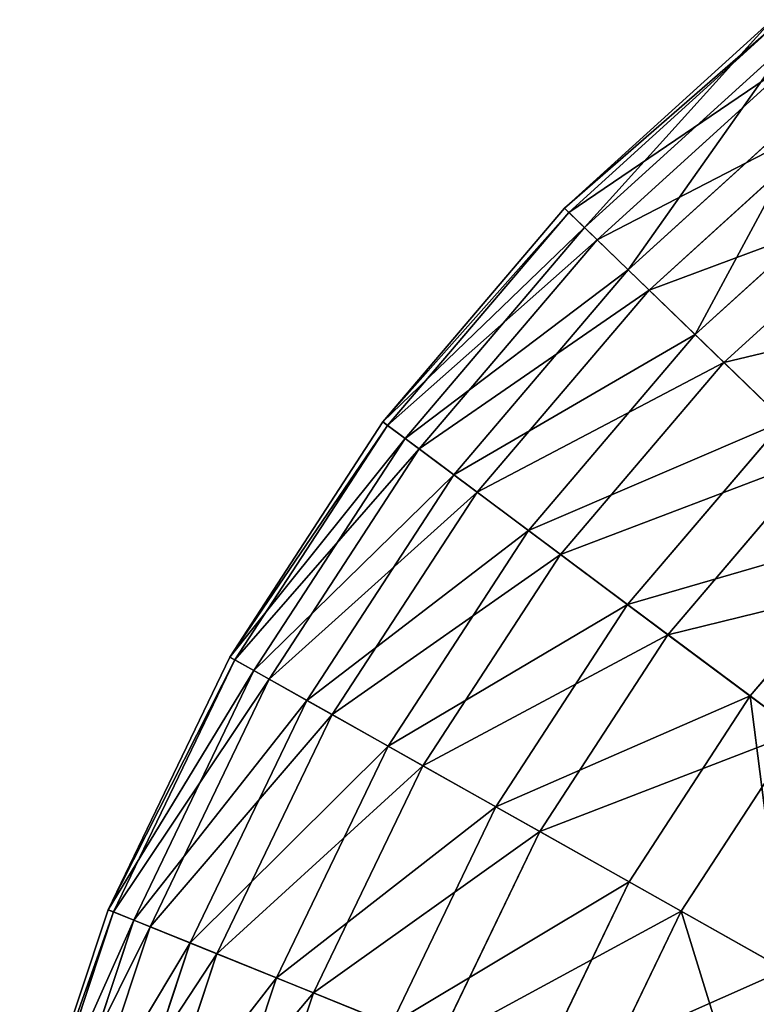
# Model space of a CAD drawing. Extents: x 1 to 133, y -12 to 0.
# Tile 237 of 256: x 109.8 to 111.81, y -3.97 to -1.27. Entities that reach past the tile are written whole.
import ezdxf

# ---------------------------------------------------------------- set-up
doc = ezdxf.new("R2010")
doc.units = 0
doc.header["$LTSCALE"] = 2.54
doc.layers.get('0').update_dxf_attribs({"color": 13, "linetype": 'CONTINUOUS'})

# ---------------------------------------------------------------- blocks, each defined once
blk = doc.blocks.new('SLING_IV_-_Z_O_ENIE16_06_B')
at = {"color": 0}
for p, q in [((111.8562, -1.2736, 6.8495), (111.2875, -1.7901, 6.8495)), ((111.8562, -1.2736, 6.8495), (111.2875, -1.7901, 6.8495)), ((111.8663, -1.2862, 6.1066), (111.2991, -1.8013, 6.1066)), ((111.8663, -1.2862, 6.1066), (111.2991, -1.8013, 6.1066)), ((111.9035, -1.3329, 7.5887), (111.342, -1.8429, 7.5887)), ((111.9035, -1.3329, 7.5887), (111.342, -1.8429, 7.5887)), ((111.9335, -1.3705, 5.3713), (111.3766, -1.8763, 5.3713)), ((111.9335, -1.3705, 5.3713), (111.3766, -1.8763, 5.3713)), ((112.0074, -1.4632, 8.3129), (111.4617, -1.9588, 8.3129)), ((112.0074, -1.4632, 8.3129), (111.4617, -1.9588, 8.3129)), ((112.0569, -1.5252, 4.6551), (111.5187, -2.014, 4.6551)), ((112.0569, -1.5252, 4.6551), (111.5187, -2.014, 4.6551)), ((112.1663, -1.6625, 9.0109), (111.6448, -2.1361, 9.0109)), ((112.1663, -1.6625, 9.0109), (111.6448, -2.1361, 9.0109)), ((112.2345, -1.748, 3.9687), (111.7234, -2.2122, 3.9687)), ((112.2345, -1.748, 3.9687), (111.7234, -2.2122, 3.9687)), ((111.2875, -1.7901, 6.8495), (110.7895, -2.3751, 6.8495)), ((111.2875, -1.7901, 6.8495), (110.7895, -2.3751, 6.8495)), ((111.2991, -1.8013, 6.1066), (110.8025, -2.3847, 6.1066)), ((111.2991, -1.8013, 6.1066), (110.8025, -2.3847, 6.1066)), ((111.2875, -1.7901, 6.8495), (111.342, -1.8429, 7.5887)), ((111.2875, -1.7901, 6.8495), (111.342, -1.8429, 7.5887)), ((111.2991, -1.8013, 6.1066), (111.2875, -1.7901, 6.8495)), ((111.2991, -1.8013, 6.1066), (111.2875, -1.7901, 6.8495)), ((111.3766, -1.8763, 5.3713), (111.2991, -1.8013, 6.1066)), ((111.3766, -1.8763, 5.3713), (111.2991, -1.8013, 6.1066)), ((111.342, -1.8429, 7.5887), (110.8503, -2.4204, 7.5887)), ((111.342, -1.8429, 7.5887), (110.8503, -2.4204, 7.5887)), ((111.342, -1.8429, 7.5887), (111.4617, -1.9588, 8.3129)), ((111.342, -1.8429, 7.5887), (111.4617, -1.9588, 8.3129)), ((111.3766, -1.8763, 5.3713), (110.8889, -2.4492, 5.3713)), ((111.3766, -1.8763, 5.3713), (110.8889, -2.4492, 5.3713)), ((111.5187, -2.014, 4.6551), (111.3766, -1.8763, 5.3713)), ((111.5187, -2.014, 4.6551), (111.3766, -1.8763, 5.3713)), ((111.4617, -1.9588, 8.3129), (110.9839, -2.5201, 8.3129)), ((111.4617, -1.9588, 8.3129), (110.9839, -2.5201, 8.3129)), ((111.4617, -1.9588, 8.3129), (111.6448, -2.1361, 9.0109)), ((111.4617, -1.9588, 8.3129), (111.6448, -2.1361, 9.0109)), ((111.5187, -2.014, 4.6551), (111.0475, -2.5675, 4.6551)), ((111.5187, -2.014, 4.6551), (111.0475, -2.5675, 4.6551)), ((111.7234, -2.2122, 3.9687), (111.5187, -2.014, 4.6551)), ((111.7234, -2.2122, 3.9687), (111.5187, -2.014, 4.6551)), ((111.6448, -2.1361, 9.0109), (111.1881, -2.6725, 9.0109)), ((111.6448, -2.1361, 9.0109), (111.1881, -2.6725, 9.0109)), ((111.6448, -2.1361, 9.0109), (111.8885, -2.3721, 9.672)), ((111.6448, -2.1361, 9.0109), (111.8885, -2.3721, 9.672)), ((111.7234, -2.2122, 3.9687), (111.2758, -2.7379, 3.9687)), ((111.7234, -2.2122, 3.9687), (111.2758, -2.7379, 3.9687)), ((111.9874, -2.4679, 3.3229), (111.7234, -2.2122, 3.9687)), ((111.9874, -2.4679, 3.3229), (111.7234, -2.2122, 3.9687)), ((111.8885, -2.3721, 9.672), (111.46, -2.8754, 9.672)), ((111.8885, -2.3721, 9.672), (111.46, -2.8754, 9.672)), ((110.7895, -2.3751, 6.8495), (110.3705, -3.0189, 6.8495)), ((110.7895, -2.3751, 6.8495), (110.3705, -3.0189, 6.8495)), ((110.8025, -2.3847, 6.1066), (110.3845, -3.0268, 6.1066)), ((110.8025, -2.3847, 6.1066), (110.3845, -3.0268, 6.1066)), ((110.7895, -2.3751, 6.8495), (110.8503, -2.4204, 7.5887)), ((110.7895, -2.3751, 6.8495), (110.8503, -2.4204, 7.5887)), ((110.8025, -2.3847, 6.1066), (110.7895, -2.3751, 6.8495)), ((110.8025, -2.3847, 6.1066), (110.7895, -2.3751, 6.8495)), ((110.8889, -2.4492, 5.3713), (110.8025, -2.3847, 6.1066)), ((110.8889, -2.4492, 5.3713), (110.8025, -2.3847, 6.1066)), ((110.8503, -2.4204, 7.5887), (110.4365, -3.0561, 7.5887)), ((110.8503, -2.4204, 7.5887), (110.4365, -3.0561, 7.5887)), ((110.8503, -2.4204, 7.5887), (110.9839, -2.5201, 8.3129)), ((110.8503, -2.4204, 7.5887), (110.9839, -2.5201, 8.3129)), ((110.8889, -2.4492, 5.3713), (110.4784, -3.0797, 5.3713)), ((110.8889, -2.4492, 5.3713), (110.4784, -3.0797, 5.3713)), ((111.0475, -2.5675, 4.6551), (110.8889, -2.4492, 5.3713)), ((111.0475, -2.5675, 4.6551), (110.8889, -2.4492, 5.3713)), ((111.9874, -2.4679, 3.3229), (111.5703, -2.9578, 3.3229)), ((111.9874, -2.4679, 3.3229), (111.5703, -2.9578, 3.3229)), ((110.9839, -2.5201, 8.3129), (110.5817, -3.1379, 8.3129)), ((110.9839, -2.5201, 8.3129), (110.5817, -3.1379, 8.3129)), ((110.9839, -2.5201, 8.3129), (111.1881, -2.6725, 9.0109)), ((110.9839, -2.5201, 8.3129), (111.1881, -2.6725, 9.0109)), ((111.0475, -2.5675, 4.6551), (110.6509, -3.1768, 4.6551)), ((111.0475, -2.5675, 4.6551), (110.6509, -3.1768, 4.6551)), ((111.2758, -2.7379, 3.9687), (111.0475, -2.5675, 4.6551)), ((111.2758, -2.7379, 3.9687), (111.0475, -2.5675, 4.6551)), ((112.189, -2.6631, 10.2862), (111.7952, -3.1256, 10.2862)), ((112.189, -2.6631, 10.2862), (111.7952, -3.1256, 10.2862)), ((111.1881, -2.6725, 9.0109), (110.8038, -3.263, 9.0109)), ((111.1881, -2.6725, 9.0109), (110.8038, -3.263, 9.0109)), ((111.1881, -2.6725, 9.0109), (111.46, -2.8754, 9.672)), ((111.1881, -2.6725, 9.0109), (111.46, -2.8754, 9.672)), ((111.2758, -2.7379, 3.9687), (110.8991, -3.3166, 3.9687)), ((111.2758, -2.7379, 3.9687), (110.8991, -3.3166, 3.9687)), ((111.5703, -2.9578, 3.3229), (111.2758, -2.7379, 3.9687)), ((111.5703, -2.9578, 3.3229), (111.2758, -2.7379, 3.9687)), ((111.46, -2.8754, 9.672), (111.0994, -3.4294, 9.672)), ((111.46, -2.8754, 9.672), (111.0994, -3.4294, 9.672)), ((111.46, -2.8754, 9.672), (111.7952, -3.1256, 10.2862)), ((111.46, -2.8754, 9.672), (111.7952, -3.1256, 10.2862)), ((111.5703, -2.9578, 3.3229), (111.2194, -3.497, 3.3229)), ((111.5703, -2.9578, 3.3229), (111.2194, -3.497, 3.3229)), ((111.9266, -3.2237, 2.7275), (111.5703, -2.9578, 3.3229)), ((111.9266, -3.2237, 2.7275), (111.5703, -2.9578, 3.3229)), ((110.3705, -3.0189, 6.8495), (110.0371, -3.711, 6.8495)), ((110.3705, -3.0189, 6.8495), (110.0371, -3.711, 6.8495)), ((110.3705, -3.0189, 6.8495), (110.4365, -3.0561, 7.5887)), ((110.3705, -3.0189, 6.8495), (110.4365, -3.0561, 7.5887)), ((110.3845, -3.0268, 6.1066), (110.3705, -3.0189, 6.8495)), ((110.3845, -3.0268, 6.1066), (110.3705, -3.0189, 6.8495)), ((110.3845, -3.0268, 6.1066), (110.0521, -3.7171, 6.1066)), ((110.3845, -3.0268, 6.1066), (110.0521, -3.7171, 6.1066)), ((110.4784, -3.0797, 5.3713), (110.3845, -3.0268, 6.1066)), ((110.4784, -3.0797, 5.3713), (110.3845, -3.0268, 6.1066)), ((110.4365, -3.0561, 7.5887), (110.1074, -3.7395, 7.5887)), ((110.4365, -3.0561, 7.5887), (110.1074, -3.7395, 7.5887)), ((110.4365, -3.0561, 7.5887), (110.5817, -3.1379, 8.3129)), ((110.4365, -3.0561, 7.5887), (110.5817, -3.1379, 8.3129)), ((110.4784, -3.0797, 5.3713), (110.152, -3.7576, 5.3713)), ((110.4784, -3.0797, 5.3713), (110.152, -3.7576, 5.3713)), ((110.6509, -3.1768, 4.6551), (110.4784, -3.0797, 5.3713)), ((110.6509, -3.1768, 4.6551), (110.4784, -3.0797, 5.3713)), ((111.7952, -3.1256, 10.2862), (111.4639, -3.6347, 10.2862)), ((111.7952, -3.1256, 10.2862), (111.4639, -3.6347, 10.2862)), ((111.7952, -3.1256, 10.2862), (112.1888, -3.4193, 10.8439)), ((111.7952, -3.1256, 10.2862), (112.1888, -3.4193, 10.8439)), ((110.5817, -3.1379, 8.3129), (110.2619, -3.802, 8.3129)), ((110.5817, -3.1379, 8.3129), (110.2619, -3.802, 8.3129)), ((110.5817, -3.1379, 8.3129), (110.8038, -3.263, 9.0109)), ((110.5817, -3.1379, 8.3129), (110.8038, -3.263, 9.0109)), ((110.6509, -3.1768, 4.6551), (110.3354, -3.8318, 4.6551)), ((110.6509, -3.1768, 4.6551), (110.3354, -3.8318, 4.6551)), ((110.8991, -3.3166, 3.9687), (110.6509, -3.1768, 4.6551)), ((110.8991, -3.3166, 3.9687), (110.6509, -3.1768, 4.6551)), ((111.9266, -3.2237, 2.7275), (111.6067, -3.7151, 2.7275)), ((111.9266, -3.2237, 2.7275), (111.6067, -3.7151, 2.7275)), ((110.8038, -3.263, 9.0109), (110.4982, -3.8977, 9.0109)), ((110.8038, -3.263, 9.0109), (110.4982, -3.8977, 9.0109)), ((110.8038, -3.263, 9.0109), (111.0994, -3.4294, 9.672)), ((110.8038, -3.263, 9.0109), (111.0994, -3.4294, 9.672)), ((110.8991, -3.3166, 3.9687), (110.5995, -3.9387, 3.9687)), ((110.8991, -3.3166, 3.9687), (110.5995, -3.9387, 3.9687)), ((111.2194, -3.497, 3.3229), (110.8991, -3.3166, 3.9687)), ((111.2194, -3.497, 3.3229), (110.8991, -3.3166, 3.9687)), ((111.0994, -3.4294, 9.672), (110.8126, -4.025, 9.672)), ((111.0994, -3.4294, 9.672), (110.8126, -4.025, 9.672)), ((111.0994, -3.4294, 9.672), (111.4639, -3.6347, 10.2862)), ((111.0994, -3.4294, 9.672), (111.4639, -3.6347, 10.2862)), ((111.2194, -3.497, 3.3229), (110.9402, -4.0767, 3.3229)), ((111.2194, -3.497, 3.3229), (110.9402, -4.0767, 3.3229)), ((111.6067, -3.7151, 2.7275), (111.2194, -3.497, 3.3229)), ((111.6067, -3.7151, 2.7275), (111.2194, -3.497, 3.3229)), ((111.4639, -3.6347, 10.2862), (111.2003, -4.182, 10.2862)), ((111.4639, -3.6347, 10.2862), (111.2003, -4.182, 10.2862)), ((111.4639, -3.6347, 10.2862), (111.8917, -3.8757, 10.8439)), ((111.4639, -3.6347, 10.2862), (111.8917, -3.8757, 10.8439)), ((110.0371, -3.711, 6.8495), (109.7951, -4.4401, 6.8495)), ((110.0371, -3.711, 6.8495), (109.7951, -4.4401, 6.8495)), ((110.0521, -3.7171, 6.1066), (109.8107, -4.4442, 6.1066)), ((110.0521, -3.7171, 6.1066), (109.8107, -4.4442, 6.1066)), ((110.0371, -3.711, 6.8495), (110.1074, -3.7395, 7.5887)), ((110.0371, -3.711, 6.8495), (110.1074, -3.7395, 7.5887)), ((110.0521, -3.7171, 6.1066), (110.0371, -3.711, 6.8495)), ((110.0521, -3.7171, 6.1066), (110.0371, -3.711, 6.8495)), ((110.152, -3.7576, 5.3713), (110.0521, -3.7171, 6.1066)), ((110.152, -3.7576, 5.3713), (110.0521, -3.7171, 6.1066)), ((111.6067, -3.7151, 2.7275), (111.3523, -4.2435, 2.7275)), ((111.6067, -3.7151, 2.7275), (111.3523, -4.2435, 2.7275)), ((112.0552, -3.9678, 2.1915), (111.6067, -3.7151, 2.7275)), ((112.0552, -3.9678, 2.1915), (111.6067, -3.7151, 2.7275)), ((110.1074, -3.7395, 7.5887), (109.8684, -4.4594, 7.5887)), ((110.1074, -3.7395, 7.5887), (109.8684, -4.4594, 7.5887)), ((110.1074, -3.7395, 7.5887), (110.2619, -3.802, 8.3129)), ((110.1074, -3.7395, 7.5887), (110.2619, -3.802, 8.3129)), ((110.152, -3.7576, 5.3713), (109.9149, -4.4716, 5.3713)), ((110.152, -3.7576, 5.3713), (109.9149, -4.4716, 5.3713)), ((110.3354, -3.8318, 4.6551), (110.152, -3.7576, 5.3713)), ((110.3354, -3.8318, 4.6551), (110.152, -3.7576, 5.3713)), ((110.2619, -3.802, 8.3129), (110.0296, -4.5016, 8.3129)), ((110.2619, -3.802, 8.3129), (110.0296, -4.5016, 8.3129)), ((110.2619, -3.802, 8.3129), (110.4982, -3.8977, 9.0109)), ((110.2619, -3.802, 8.3129), (110.4982, -3.8977, 9.0109)), ((110.3354, -3.8318, 4.6551), (110.1064, -4.5218, 4.6551)), ((110.3354, -3.8318, 4.6551), (110.1064, -4.5218, 4.6551)), ((110.5995, -3.9387, 3.9687), (110.3354, -3.8318, 4.6551)), ((110.5995, -3.9387, 3.9687), (110.3354, -3.8318, 4.6551)), ((110.4982, -3.8977, 9.0109), (110.2762, -4.5663, 9.0109)), ((110.4982, -3.8977, 9.0109), (110.2762, -4.5663, 9.0109)), ((110.4982, -3.8977, 9.0109), (110.8126, -4.025, 9.672)), ((110.4982, -3.8977, 9.0109), (110.8126, -4.025, 9.672)), ((110.5995, -3.9387, 3.9687), (110.3819, -4.594, 3.9687)), ((110.5995, -3.9387, 3.9687), (110.3819, -4.594, 3.9687)), ((110.9402, -4.0767, 3.3229), (110.5995, -3.9387, 3.9687)), ((110.9402, -4.0767, 3.3229), (110.5995, -3.9387, 3.9687))]:
    blk.add_line(p, q, dxfattribs=at)
at = {"color": 7}
mesh = blk.add_polyface(dxfattribs=at)
corners = [(111.342, -1.8429, 7.5887), (111.8562, -1.2736, 6.8495), (111.2875, -1.7901, 6.8495), (111.9035, -1.3329, 7.5887)]
mesh.append_faces([[corners[k] for k in face] for face in [(0, 1, 2), (1, 0, 3)]], dxfattribs={"vtx0": -1, "color": 7})
mesh = blk.add_polyface(dxfattribs=at)
corners = [(111.2875, -1.7901, 6.8495), (111.8663, -1.2862, 6.1066), (111.2991, -1.8013, 6.1066), (111.8562, -1.2736, 6.8495)]
mesh.append_faces([[corners[k] for k in face] for face in [(0, 1, 2), (1, 0, 3)]], dxfattribs={"vtx0": -1, "color": 7})
mesh = blk.add_polyface(dxfattribs=at)
corners = [(111.2991, -1.8013, 6.1066), (111.9335, -1.3705, 5.3713), (111.3766, -1.8763, 5.3713), (111.8663, -1.2862, 6.1066)]
mesh.append_faces([[corners[k] for k in face] for face in [(0, 1, 2), (1, 0, 3)]], dxfattribs={"vtx0": -1, "color": 7})
mesh = blk.add_polyface(dxfattribs=at)
corners = [(111.4617, -1.9588, 8.3129), (111.9035, -1.3329, 7.5887), (111.342, -1.8429, 7.5887), (112.0074, -1.4632, 8.3129)]
mesh.append_faces([[corners[k] for k in face] for face in [(0, 1, 2), (1, 0, 3)]], dxfattribs={"vtx0": -1, "color": 7})
mesh = blk.add_polyface(dxfattribs=at)
corners = [(111.3766, -1.8763, 5.3713), (112.0569, -1.5252, 4.6551), (111.5187, -2.014, 4.6551), (111.9335, -1.3705, 5.3713)]
mesh.append_faces([[corners[k] for k in face] for face in [(0, 1, 2), (1, 0, 3)]], dxfattribs={"vtx0": -1, "color": 7})
mesh = blk.add_polyface(dxfattribs=at)
corners = [(111.6448, -2.1361, 9.0109), (112.0074, -1.4632, 8.3129), (111.4617, -1.9588, 8.3129), (112.1663, -1.6625, 9.0109)]
mesh.append_faces([[corners[k] for k in face] for face in [(0, 1, 2), (1, 0, 3)]], dxfattribs={"vtx0": -1, "color": 7})
mesh = blk.add_polyface(dxfattribs=at)
corners = [(111.5187, -2.014, 4.6551), (112.2345, -1.748, 3.9687), (111.7234, -2.2122, 3.9687), (112.0569, -1.5252, 4.6551)]
mesh.append_faces([[corners[k] for k in face] for face in [(0, 1, 2), (1, 0, 3)]], dxfattribs={"vtx0": -1, "color": 7})
mesh = blk.add_polyface(dxfattribs=at)
corners = [(111.8885, -2.3721, 9.672), (112.1663, -1.6625, 9.0109), (111.6448, -2.1361, 9.0109), (112.3778, -1.9277, 9.672)]
mesh.append_faces([[corners[k] for k in face] for face in [(0, 1, 2), (1, 0, 3)]], dxfattribs={"vtx0": -1, "color": 7})
mesh = blk.add_polyface(dxfattribs=at)
corners = [(111.7234, -2.2122, 3.9687), (112.4637, -2.0353, 3.3229), (111.9874, -2.4679, 3.3229), (112.2345, -1.748, 3.9687)]
mesh.append_faces([[corners[k] for k in face] for face in [(0, 1, 2), (1, 0, 3)]], dxfattribs={"vtx0": -1, "color": 7})
mesh = blk.add_polyface(dxfattribs=at)
corners = [(111.342, -1.8429, 7.5887), (110.7895, -2.3751, 6.8495), (110.8503, -2.4204, 7.5887), (111.2875, -1.7901, 6.8495)]
mesh.append_faces([[corners[k] for k in face] for face in [(0, 1, 2), (1, 0, 3)]], dxfattribs={"vtx0": -1, "color": 7})
mesh = blk.add_polyface(dxfattribs=at)
corners = [(110.7895, -2.3751, 6.8495), (111.2991, -1.8013, 6.1066), (110.8025, -2.3847, 6.1066), (111.2875, -1.7901, 6.8495)]
mesh.append_faces([[corners[k] for k in face] for face in [(0, 1, 2), (1, 0, 3)]], dxfattribs={"vtx0": -1, "color": 7})
mesh = blk.add_polyface(dxfattribs=at)
corners = [(110.8025, -2.3847, 6.1066), (111.3766, -1.8763, 5.3713), (110.8889, -2.4492, 5.3713), (111.2991, -1.8013, 6.1066)]
mesh.append_faces([[corners[k] for k in face] for face in [(0, 1, 2), (1, 0, 3)]], dxfattribs={"vtx0": -1, "color": 7})
mesh = blk.add_polyface(dxfattribs=at)
corners = [(111.4617, -1.9588, 8.3129), (110.8503, -2.4204, 7.5887), (110.9839, -2.5201, 8.3129), (111.342, -1.8429, 7.5887)]
mesh.append_faces([[corners[k] for k in face] for face in [(0, 1, 2), (1, 0, 3)]], dxfattribs={"vtx0": -1, "color": 7})
mesh = blk.add_polyface(dxfattribs=at)
corners = [(110.8889, -2.4492, 5.3713), (111.5187, -2.014, 4.6551), (111.0475, -2.5675, 4.6551), (111.3766, -1.8763, 5.3713)]
mesh.append_faces([[corners[k] for k in face] for face in [(0, 1, 2), (1, 0, 3)]], dxfattribs={"vtx0": -1, "color": 7})
mesh = blk.add_polyface(dxfattribs=at)
corners = [(111.6448, -2.1361, 9.0109), (110.9839, -2.5201, 8.3129), (111.1881, -2.6725, 9.0109), (111.4617, -1.9588, 8.3129)]
mesh.append_faces([[corners[k] for k in face] for face in [(0, 1, 2), (1, 0, 3)]], dxfattribs={"vtx0": -1, "color": 7})
mesh = blk.add_polyface(dxfattribs=at)
corners = [(111.0475, -2.5675, 4.6551), (111.7234, -2.2122, 3.9687), (111.2758, -2.7379, 3.9687), (111.5187, -2.014, 4.6551)]
mesh.append_faces([[corners[k] for k in face] for face in [(0, 1, 2), (1, 0, 3)]], dxfattribs={"vtx0": -1, "color": 7})
mesh = blk.add_polyface(dxfattribs=at)
corners = [(111.8885, -2.3721, 9.672), (111.1881, -2.6725, 9.0109), (111.46, -2.8754, 9.672), (111.6448, -2.1361, 9.0109)]
mesh.append_faces([[corners[k] for k in face] for face in [(0, 1, 2), (1, 0, 3)]], dxfattribs={"vtx0": -1, "color": 7})
mesh = blk.add_polyface(dxfattribs=at)
corners = [(111.2758, -2.7379, 3.9687), (111.9874, -2.4679, 3.3229), (111.5703, -2.9578, 3.3229), (111.7234, -2.2122, 3.9687)]
mesh.append_faces([[corners[k] for k in face] for face in [(0, 1, 2), (1, 0, 3)]], dxfattribs={"vtx0": -1, "color": 7})
mesh = blk.add_polyface(dxfattribs=at)
corners = [(112.189, -2.6631, 10.2862), (111.46, -2.8754, 9.672), (111.7952, -3.1256, 10.2862), (111.8885, -2.3721, 9.672)]
mesh.append_faces([[corners[k] for k in face] for face in [(0, 1, 2), (1, 0, 3)]], dxfattribs={"vtx0": -1, "color": 7})
mesh = blk.add_polyface(dxfattribs=at)
corners = [(110.8503, -2.4204, 7.5887), (110.3705, -3.0189, 6.8495), (110.4365, -3.0561, 7.5887), (110.7895, -2.3751, 6.8495)]
mesh.append_faces([[corners[k] for k in face] for face in [(0, 1, 2), (1, 0, 3)]], dxfattribs={"vtx0": -1, "color": 7})
mesh = blk.add_polyface(dxfattribs=at)
corners = [(110.3705, -3.0189, 6.8495), (110.8025, -2.3847, 6.1066), (110.3845, -3.0268, 6.1066), (110.7895, -2.3751, 6.8495)]
mesh.append_faces([[corners[k] for k in face] for face in [(0, 1, 2), (1, 0, 3)]], dxfattribs={"vtx0": -1, "color": 7})
mesh = blk.add_polyface(dxfattribs=at)
corners = [(110.3845, -3.0268, 6.1066), (110.8889, -2.4492, 5.3713), (110.4784, -3.0797, 5.3713), (110.8025, -2.3847, 6.1066)]
mesh.append_faces([[corners[k] for k in face] for face in [(0, 1, 2), (1, 0, 3)]], dxfattribs={"vtx0": -1, "color": 7})
mesh = blk.add_polyface(dxfattribs=at)
corners = [(110.9839, -2.5201, 8.3129), (110.4365, -3.0561, 7.5887), (110.5817, -3.1379, 8.3129), (110.8503, -2.4204, 7.5887)]
mesh.append_faces([[corners[k] for k in face] for face in [(0, 1, 2), (1, 0, 3)]], dxfattribs={"vtx0": -1, "color": 7})
mesh = blk.add_polyface(dxfattribs=at)
corners = [(110.4784, -3.0797, 5.3713), (111.0475, -2.5675, 4.6551), (110.6509, -3.1768, 4.6551), (110.8889, -2.4492, 5.3713)]
mesh.append_faces([[corners[k] for k in face] for face in [(0, 1, 2), (1, 0, 3)]], dxfattribs={"vtx0": -1, "color": 7})
mesh = blk.add_polyface(dxfattribs=at)
corners = [(111.5703, -2.9578, 3.3229), (112.3068, -2.7772, 2.7275), (111.9266, -3.2237, 2.7275), (111.9874, -2.4679, 3.3229)]
mesh.append_faces([[corners[k] for k in face] for face in [(0, 1, 2), (1, 0, 3)]], dxfattribs={"vtx0": -1, "color": 7})
mesh = blk.add_polyface(dxfattribs=at)
corners = [(111.1881, -2.6725, 9.0109), (110.5817, -3.1379, 8.3129), (110.8038, -3.263, 9.0109), (110.9839, -2.5201, 8.3129)]
mesh.append_faces([[corners[k] for k in face] for face in [(0, 1, 2), (1, 0, 3)]], dxfattribs={"vtx0": -1, "color": 7})
mesh = blk.add_polyface(dxfattribs=at)
corners = [(110.6509, -3.1768, 4.6551), (111.2758, -2.7379, 3.9687), (110.8991, -3.3166, 3.9687), (111.0475, -2.5675, 4.6551)]
mesh.append_faces([[corners[k] for k in face] for face in [(0, 1, 2), (1, 0, 3)]], dxfattribs={"vtx0": -1, "color": 7})
mesh = blk.add_polyface(dxfattribs=at)
corners = [(112.1888, -3.4193, 10.8439), (112.189, -2.6631, 10.2862), (111.7952, -3.1256, 10.2862), (112.5417, -3.0047, 10.8439)]
mesh.append_faces([[corners[k] for k in face] for face in [(0, 1, 2), (1, 0, 3)]], dxfattribs={"vtx0": -1, "color": 7})
mesh = blk.add_polyface(dxfattribs=at)
corners = [(111.46, -2.8754, 9.672), (110.8038, -3.263, 9.0109), (111.0994, -3.4294, 9.672), (111.1881, -2.6725, 9.0109)]
mesh.append_faces([[corners[k] for k in face] for face in [(0, 1, 2), (1, 0, 3)]], dxfattribs={"vtx0": -1, "color": 7})
mesh = blk.add_polyface(dxfattribs=at)
corners = [(110.8991, -3.3166, 3.9687), (111.5703, -2.9578, 3.3229), (111.2194, -3.497, 3.3229), (111.2758, -2.7379, 3.9687)]
mesh.append_faces([[corners[k] for k in face] for face in [(0, 1, 2), (1, 0, 3)]], dxfattribs={"vtx0": -1, "color": 7})
mesh = blk.add_polyface(dxfattribs=at)
corners = [(111.7952, -3.1256, 10.2862), (111.0994, -3.4294, 9.672), (111.4639, -3.6347, 10.2862), (111.46, -2.8754, 9.672)]
mesh.append_faces([[corners[k] for k in face] for face in [(0, 1, 2), (1, 0, 3)]], dxfattribs={"vtx0": -1, "color": 7})
mesh = blk.add_polyface(dxfattribs=at)
corners = [(111.2194, -3.497, 3.3229), (111.9266, -3.2237, 2.7275), (111.6067, -3.7151, 2.7275), (111.5703, -2.9578, 3.3229)]
mesh.append_faces([[corners[k] for k in face] for face in [(0, 1, 2), (1, 0, 3)]], dxfattribs={"vtx0": -1, "color": 7})
mesh = blk.add_polyface(dxfattribs=at)
corners = [(110.4365, -3.0561, 7.5887), (110.0371, -3.711, 6.8495), (110.1074, -3.7395, 7.5887), (110.3705, -3.0189, 6.8495)]
mesh.append_faces([[corners[k] for k in face] for face in [(0, 1, 2), (1, 0, 3)]], dxfattribs={"vtx0": -1, "color": 7})
mesh = blk.add_polyface(dxfattribs=at)
corners = [(110.0371, -3.711, 6.8495), (110.3845, -3.0268, 6.1066), (110.0521, -3.7171, 6.1066), (110.3705, -3.0189, 6.8495)]
mesh.append_faces([[corners[k] for k in face] for face in [(0, 1, 2), (1, 0, 3)]], dxfattribs={"vtx0": -1, "color": 7})
mesh = blk.add_polyface(dxfattribs=at)
corners = [(110.0521, -3.7171, 6.1066), (110.4784, -3.0797, 5.3713), (110.152, -3.7576, 5.3713), (110.3845, -3.0268, 6.1066)]
mesh.append_faces([[corners[k] for k in face] for face in [(0, 1, 2), (1, 0, 3)]], dxfattribs={"vtx0": -1, "color": 7})
mesh = blk.add_polyface(dxfattribs=at)
corners = [(110.5817, -3.1379, 8.3129), (110.1074, -3.7395, 7.5887), (110.2619, -3.802, 8.3129), (110.4365, -3.0561, 7.5887)]
mesh.append_faces([[corners[k] for k in face] for face in [(0, 1, 2), (1, 0, 3)]], dxfattribs={"vtx0": -1, "color": 7})
mesh = blk.add_polyface(dxfattribs=at)
corners = [(110.152, -3.7576, 5.3713), (110.6509, -3.1768, 4.6551), (110.3354, -3.8318, 4.6551), (110.4784, -3.0797, 5.3713)]
mesh.append_faces([[corners[k] for k in face] for face in [(0, 1, 2), (1, 0, 3)]], dxfattribs={"vtx0": -1, "color": 7})
mesh = blk.add_polyface(dxfattribs=at)
corners = [(111.8917, -3.8757, 10.8439), (111.7952, -3.1256, 10.2862), (111.4639, -3.6347, 10.2862), (112.1888, -3.4193, 10.8439)]
mesh.append_faces([[corners[k] for k in face] for face in [(0, 1, 2), (1, 0, 3)]], dxfattribs={"vtx0": -1, "color": 7})
mesh = blk.add_polyface(dxfattribs=at)
corners = [(110.8038, -3.263, 9.0109), (110.2619, -3.802, 8.3129), (110.4982, -3.8977, 9.0109), (110.5817, -3.1379, 8.3129)]
mesh.append_faces([[corners[k] for k in face] for face in [(0, 1, 2), (1, 0, 3)]], dxfattribs={"vtx0": -1, "color": 7})
mesh = blk.add_polyface(dxfattribs=at)
corners = [(110.3354, -3.8318, 4.6551), (110.8991, -3.3166, 3.9687), (110.5995, -3.9387, 3.9687), (110.6509, -3.1768, 4.6551)]
mesh.append_faces([[corners[k] for k in face] for face in [(0, 1, 2), (1, 0, 3)]], dxfattribs={"vtx0": -1, "color": 7})
mesh = blk.add_polyface(dxfattribs=at)
corners = [(111.9266, -3.2237, 2.7275), (112.0552, -3.9678, 2.1915), (111.6067, -3.7151, 2.7275), (112.3392, -3.5316, 2.1915)]
mesh.append_faces([[corners[k] for k in face] for face in [(0, 1, 2), (1, 0, 3)]], dxfattribs={"vtx0": -1, "color": 7})
mesh = blk.add_polyface(dxfattribs=at)
corners = [(111.0994, -3.4294, 9.672), (110.4982, -3.8977, 9.0109), (110.8126, -4.025, 9.672), (110.8038, -3.263, 9.0109)]
mesh.append_faces([[corners[k] for k in face] for face in [(0, 1, 2), (1, 0, 3)]], dxfattribs={"vtx0": -1, "color": 7})
mesh = blk.add_polyface(dxfattribs=at)
corners = [(110.5995, -3.9387, 3.9687), (111.2194, -3.497, 3.3229), (110.9402, -4.0767, 3.3229), (110.8991, -3.3166, 3.9687)]
mesh.append_faces([[corners[k] for k in face] for face in [(0, 1, 2), (1, 0, 3)]], dxfattribs={"vtx0": -1, "color": 7})
mesh = blk.add_polyface(dxfattribs=at)
corners = [(111.4639, -3.6347, 10.2862), (110.8126, -4.025, 9.672), (111.2003, -4.182, 10.2862), (111.0994, -3.4294, 9.672)]
mesh.append_faces([[corners[k] for k in face] for face in [(0, 1, 2), (1, 0, 3)]], dxfattribs={"vtx0": -1, "color": 7})
mesh = blk.add_polyface(dxfattribs=at)
corners = [(110.9402, -4.0767, 3.3229), (111.6067, -3.7151, 2.7275), (111.3523, -4.2435, 2.7275), (111.2194, -3.497, 3.3229)]
mesh.append_faces([[corners[k] for k in face] for face in [(0, 1, 2), (1, 0, 3)]], dxfattribs={"vtx0": -1, "color": 7})
mesh = blk.add_polyface(dxfattribs=at)
corners = [(111.8917, -3.8757, 10.8439), (111.2003, -4.182, 10.2862), (111.6555, -4.3662, 10.8439), (111.4639, -3.6347, 10.2862)]
mesh.append_faces([[corners[k] for k in face] for face in [(0, 1, 2), (1, 0, 3)]], dxfattribs={"vtx0": -1, "color": 7})
mesh = blk.add_polyface(dxfattribs=at)
corners = [(110.1074, -3.7395, 7.5887), (109.7951, -4.4401, 6.8495), (109.8684, -4.4594, 7.5887), (110.0371, -3.711, 6.8495)]
mesh.append_faces([[corners[k] for k in face] for face in [(0, 1, 2), (1, 0, 3)]], dxfattribs={"vtx0": -1, "color": 7})
mesh = blk.add_polyface(dxfattribs=at)
corners = [(109.7951, -4.4401, 6.8495), (110.0521, -3.7171, 6.1066), (109.8107, -4.4442, 6.1066), (110.0371, -3.711, 6.8495)]
mesh.append_faces([[corners[k] for k in face] for face in [(0, 1, 2), (1, 0, 3)]], dxfattribs={"vtx0": -1, "color": 7})
mesh = blk.add_polyface(dxfattribs=at)
corners = [(109.8107, -4.4442, 6.1066), (110.152, -3.7576, 5.3713), (109.9149, -4.4716, 5.3713), (110.0521, -3.7171, 6.1066)]
mesh.append_faces([[corners[k] for k in face] for face in [(0, 1, 2), (1, 0, 3)]], dxfattribs={"vtx0": -1, "color": 7})
mesh = blk.add_polyface(dxfattribs=at)
corners = [(111.6067, -3.7151, 2.7275), (111.8294, -4.4367, 2.1915), (111.3523, -4.2435, 2.7275), (112.0552, -3.9678, 2.1915)]
mesh.append_faces([[corners[k] for k in face] for face in [(0, 1, 2), (1, 0, 3)]], dxfattribs={"vtx0": -1, "color": 7})
mesh = blk.add_polyface(dxfattribs=at)
corners = [(110.2619, -3.802, 8.3129), (109.8684, -4.4594, 7.5887), (110.0296, -4.5016, 8.3129), (110.1074, -3.7395, 7.5887)]
mesh.append_faces([[corners[k] for k in face] for face in [(0, 1, 2), (1, 0, 3)]], dxfattribs={"vtx0": -1, "color": 7})
mesh = blk.add_polyface(dxfattribs=at)
corners = [(109.9149, -4.4716, 5.3713), (110.3354, -3.8318, 4.6551), (110.1064, -4.5218, 4.6551), (110.152, -3.7576, 5.3713)]
mesh.append_faces([[corners[k] for k in face] for face in [(0, 1, 2), (1, 0, 3)]], dxfattribs={"vtx0": -1, "color": 7})
mesh = blk.add_polyface(dxfattribs=at)
corners = [(110.4982, -3.8977, 9.0109), (110.0296, -4.5016, 8.3129), (110.2762, -4.5663, 9.0109), (110.2619, -3.802, 8.3129)]
mesh.append_faces([[corners[k] for k in face] for face in [(0, 1, 2), (1, 0, 3)]], dxfattribs={"vtx0": -1, "color": 7})
mesh = blk.add_polyface(dxfattribs=at)
corners = [(110.1064, -4.5218, 4.6551), (110.5995, -3.9387, 3.9687), (110.3819, -4.594, 3.9687), (110.3354, -3.8318, 4.6551)]
mesh.append_faces([[corners[k] for k in face] for face in [(0, 1, 2), (1, 0, 3)]], dxfattribs={"vtx0": -1, "color": 7})
mesh = blk.add_polyface(dxfattribs=at)
corners = [(112.1711, -4.575, 11.3367), (111.8917, -3.8757, 10.8439), (111.6555, -4.3662, 10.8439), (112.3764, -4.1486, 11.3367)]
mesh.append_faces([[corners[k] for k in face] for face in [(0, 1, 2), (1, 0, 3)]], dxfattribs={"vtx0": -1, "color": 7})
mesh = blk.add_polyface(dxfattribs=at)
corners = [(110.8126, -4.025, 9.672), (110.2762, -4.5663, 9.0109), (110.6043, -4.6523, 9.672), (110.4982, -3.8977, 9.0109)]
mesh.append_faces([[corners[k] for k in face] for face in [(0, 1, 2), (1, 0, 3)]], dxfattribs={"vtx0": -1, "color": 7})
mesh = blk.add_polyface(dxfattribs=at)
corners = [(110.3819, -4.594, 3.9687), (110.9402, -4.0767, 3.3229), (110.7375, -4.6873, 3.3229), (110.5995, -3.9387, 3.9687)]
mesh.append_faces([[corners[k] for k in face] for face in [(0, 1, 2), (1, 0, 3)]], dxfattribs={"vtx0": -1, "color": 7})

msp = doc.modelspace()

# ---------------------------------------------------------------- block references
at = {"color": 18}
msp.add_blockref('SLING_IV_-_Z_O_ENIE16_06_B', (0, 0), dxfattribs=at)

doc.saveas('drawing.dxf')
